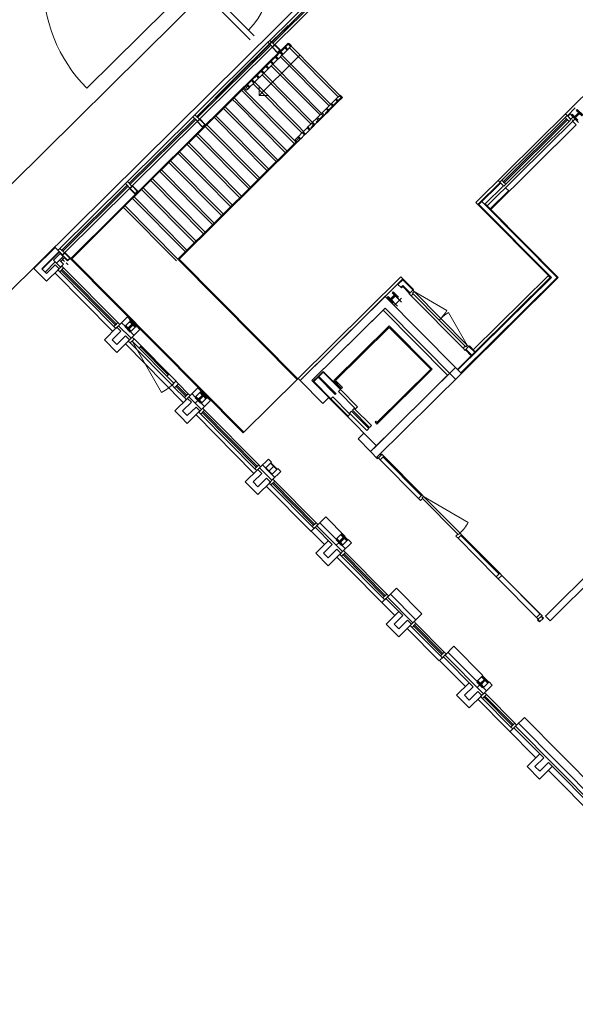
# Model space of a CAD drawing. Header units: metres. Extents: x 135839.8 to 135883.6, y 458209 to 458254.1.
# Tile 2 of 18: x 135854.6 to 135864.6, y 458216.5 to 458234.2. Entities that reach past the tile are written whole.
import ezdxf

# ---------------------------------------------------------------- set-up
doc = ezdxf.new("R2010")
doc.units = ezdxf.units.M
doc.header["$MEASUREMENT"] = 0
doc.layers.get('Defpoints').update_dxf_attribs({"color": 251, "lineweight": 5})
for name, color, linetype, lineweight in [('22_Metselwerk', 7, 'Continuous', 5), ('25_Metaalconstructiewerk', 7, 'Continuous', 5), ('30_Kozijnen-ramen-deuren', 7, 'Continuous', 5), ('32_Trappen en balustraden', 7, 'Continuous', 5), ('34_Beglazing', 7, 'Continuous', 5), ('Up Arrows', 7, 'Continuous', 5)]:
    doc.layers.add(name, color=color, linetype=linetype, lineweight=lineweight)

# ---------------------------------------------------------------- blocks, each defined once
blk = doc.blocks.new('28_OOA_HEA-kolom - HE140A-1399739-begane grond TO')
at = {"layer": '25_Metaalconstructiewerk'}
blk.add_hatch(color=7, dxfattribs=at).paths.add_polyline_path([(70, -66), (70, -58), (15, -58), (6, -54), (3, -46), (3, 46), (6, 54), (15, 58), (70, 58), (70, 67), (-70, 67), (-70, 58), (-15, 58), (-6, 54), (-3, 46), (-3, -46), (-6, -54), (-15, -58), (-70, -58), (-70, -66)], flags=0)
at = {"layer": '25_Metaalconstructiewerk', "lineweight": 50}
for p, q in [((70, 67), (-70, 67)), ((-70, 67), (-70, 58)), ((-70, 58), (-15, 58)), ((-3, 46), (-3, -46)), ((3, -46), (3, 46)), ((15, 58), (70, 58)), ((70, 58), (70, 67)), ((-15, -58), (-70, -58)), ((-70, -58), (-70, -66)), ((-70, -66), (70, -66)), ((70, -58), (15, -58)), ((70, -66), (70, -58))]:
    blk.add_line(p, q, dxfattribs=at)
for centre, start, end in [((-15, 46), 0, 90), ((15, 46), 90, 180), ((-15, -46), 270, 0), ((15, -46), 180, 270)]:
    blk.add_arc(centre, 12, start, end, dxfattribs=at)
blk = doc.blocks.new('28_OOA_HEA-kolom - HE140A-1399741-begane grond TO')
at = {"layer": '25_Metaalconstructiewerk'}
blk.add_hatch(color=7, dxfattribs=at).paths.add_polyline_path([(70, 67), (-70, 67), (-70, 58), (-15, 58), (-6, 54), (-3, 46), (-3, -46), (-6, -54), (-15, -58), (-70, -58), (-70, -66), (70, -66), (70, -58), (15, -58), (6, -54), (3, -46), (3, 46), (6, 54), (15, 58), (70, 58)], flags=0)
at = {"layer": '25_Metaalconstructiewerk', "lineweight": 50}
for p, q in [((70, 67), (-70, 67)), ((-70, 67), (-70, 58)), ((-70, 58), (-15, 58)), ((-3, 46), (-3, -46)), ((3, -46), (3, 46)), ((15, 58), (70, 58)), ((70, 58), (70, 67)), ((-15, -58), (-70, -58)), ((-70, -58), (-70, -66)), ((-70, -66), (70, -66)), ((70, -58), (15, -58)), ((70, -66), (70, -58))]:
    blk.add_line(p, q, dxfattribs=at)
for centre, start, end in [((-15, 46), 0, 90), ((15, 46), 90, 180), ((-15, -46), 270, 0), ((15, -46), 180, 270)]:
    blk.add_arc(centre, 12, start, end, dxfattribs=at)
blk = doc.blocks.new('Railing - 20x60-1733188-begane grond TO')
at = {"layer": '32_Trappen en balustraden'}
for p, q in [((30, 10), (-30, 10)), ((-30, 10), (-30, -10)), ((30, -10), (30, 10)), ((-30, -10), (30, -10))]:
    blk.add_line(p, q, dxfattribs=at)
blk = doc.blocks.new('Railing - Railing-1914936-begane grond TO')
at = {"layer": '32_Trappen en balustraden'}
for p, q in [((27304, 6154), (27244, 6154)), ((27244, 6154), (27244, 6123)), ((27244, 6123), (27304, 6123)), ((27244, 6123), (27244, 6092)), ((27244, 6072), (27244, 5972)), ((27304, 6123), (27304, 6154)), ((27304, 6092), (27304, 6123)), ((27304, 5972), (27304, 6072)), ((27244, 5952), (27244, 5852)), ((27304, 5852), (27304, 5952)), ((27244, 5832), (27244, 5732)), ((27244, 5712), (27244, 5612)), ((27304, 5732), (27304, 5832)), ((27304, 5612), (27304, 5712)), ((27244, 5592), (27244, 5492)), ((27304, 5492), (27304, 5592)), ((27244, 5472), (27244, 5372)), ((27244, 5352), (27244, 5252)), ((27304, 5372), (27304, 5472)), ((27304, 5252), (27304, 5352)), ((27244, 5232), (27244, 5132)), ((27304, 5132), (27304, 5232)), ((27244, 5112), (27244, 5035)), ((27304, 5035), (27304, 5112))]:
    blk.add_line(p, q, dxfattribs=at)
at = {"rotation": 180}
for p in [(27274, 6082), (27274, 5962), (27274, 5842), (27274, 5722), (27274, 5602), (27274, 5482), (27274, 5362), (27274, 5242), (27274, 5122), (27274, 5025), (27274, 5025)]:
    blk.add_blockref('Railing - 20x60-1733188-begane grond TO', p, dxfattribs=at)
blk = doc.blocks.new('Railing - Railing-1915708-begane grond TO')
at = {"layer": '32_Trappen en balustraden'}
for p, q in [((28609, 6150), (28549, 6150)), ((28549, 6150), (28549, 6119)), ((28549, 6119), (28609, 6119)), ((28549, 6119), (28549, 6085)), ((28549, 6065), (28549, 5965)), ((28609, 6119), (28609, 6150)), ((28609, 6085), (28609, 6119)), ((28609, 5965), (28609, 6065)), ((28549, 5945), (28549, 5845)), ((28609, 5845), (28609, 5945)), ((28549, 5825), (28549, 5725)), ((28549, 5705), (28549, 5605)), ((28609, 5725), (28609, 5825)), ((28609, 5605), (28609, 5705)), ((28549, 5585), (28549, 5485)), ((28609, 5485), (28609, 5585)), ((28549, 5465), (28549, 5365)), ((28549, 5345), (28549, 5245)), ((28609, 5365), (28609, 5465)), ((28609, 5245), (28609, 5345)), ((28549, 5225), (28549, 5125)), ((28609, 5125), (28609, 5225)), ((28549, 5105), (28549, 5035)), ((28609, 5035), (28609, 5105))]:
    blk.add_line(p, q, dxfattribs=at)
at = {"rotation": 180}
for p in [(28579, 6075), (28579, 5955), (28579, 5835), (28579, 5715), (28579, 5595), (28579, 5475), (28579, 5355), (28579, 5235), (28579, 5115), (28579, 5025), (28579, 5025)]:
    blk.add_blockref('Railing - 20x60-1733188-begane grond TO', p, dxfattribs=at)
blk = doc.blocks.new('30_OOA_vulling_bi_vast_glas - in kader-2452699-begane grond TO')
at = {"layer": '34_Beglazing'}
blk.add_line((-354.25, 12), (354.25, 12), dxfattribs=at)

msp = doc.modelspace()

# ---------------------------------------------------------------- hatches: boundary and pattern name
at = {"layer": '25_Metaalconstructiewerk'}
h = msp.add_hatch(color=256, dxfattribs=at)
h.paths.add_polyline_path([(135859.207, 458233.721), (135859.157, 458233.672), (135859.255, 458233.572), (135859.305, 458233.622)], flags=0)
h.paths.add_polyline_path([(135859.207, 458233.712), (135859.296, 458233.622), (135859.255, 458233.581), (135859.166, 458233.672), (135859.192, 458233.697)], flags=0)
h = msp.add_hatch(color=256, dxfattribs=at)
h.paths.add_polyline_path([(135857.955, 458232.284), (135857.857, 458232.384), (135857.807, 458232.335), (135857.906, 458232.235)], flags=0)
h.paths.add_polyline_path([(135857.946, 458232.284), (135857.906, 458232.244), (135857.816, 458232.335), (135857.857, 458232.375)], flags=0)
h = msp.add_hatch(color=256, dxfattribs=at)
h.paths.add_polyline_path([(135856.742, 458231.083), (135856.644, 458231.182), (135856.594, 458231.133), (135856.692, 458231.033)], flags=0)
h.paths.add_polyline_path([(135856.644, 458231.173), (135856.733, 458231.083), (135856.692, 458231.042), (135856.603, 458231.133)], flags=0)
h = msp.add_hatch(color=256, dxfattribs=at)
h.paths.add_polyline_path([(135855.431, 458229.981), (135855.381, 458229.931), (135855.479, 458229.832), (135855.529, 458229.881)], flags=0)
h.paths.add_polyline_path([(135855.52, 458229.881), (135855.479, 458229.841), (135855.39, 458229.931), (135855.431, 458229.972), (135855.509, 458229.893)], flags=0)
msp.add_hatch(color=256, dxfattribs=at).paths.add_polyline_path([(135859.14, 458226.19), (135859.134, 458226.184), (135859.173, 458226.145), (135859.176, 458226.136), (135859.173, 458226.128), (135859.108, 458226.063), (135859.099, 458226.06), (135859.091, 458226.063), (135859.052, 458226.103), (135859.046, 458226.097), (135859.144, 458225.997), (135859.15, 458226.003), (135859.111, 458226.042), (135859.108, 458226.051), (135859.111, 458226.059), (135859.177, 458226.124), (135859.185, 458226.128), (135859.194, 458226.124), (135859.233, 458226.085), (135859.239, 458226.091)], flags=0)

# ---------------------------------------------------------------- linework, layer by layer
at = {"layer": '22_Metselwerk'}
for p, q in [((135866.011, 458234.042), (135862.821, 458230.882)), ((135864.428, 458232.474), (135864.525, 458232.377)), ((135864.464, 458232.439), (135864.607, 458232.581)), ((135864.517, 458232.474), (135864.472, 458232.43)), ((135864.57, 458232.421), (135864.508, 458232.483)), ((135863.025, 458230.819), (135864.605, 458232.384)), ((135864.623, 458232.278), (135863.086, 458230.756)), ((135864.525, 458232.377), (135864.57, 458232.421)), ((135864.561, 458232.34), (135864.623, 458232.278)), ((135864.605, 458232.384), (135864.667, 458232.322)), ((135863.256, 458231.242), (135862.856, 458230.847)), ((135863.265, 458231.234), (135862.874, 458230.847)), ((135863.317, 458231.18), (135863.221, 458231.278)), ((135862.989, 458230.855), (135863.317, 458231.18)), ((135863.406, 458231.091), (135863.078, 458230.765)), ((135863.415, 458231.082), (135863.353, 458231.144)), ((135862.821, 458230.882), (135864.158, 458229.532)), ((135862.927, 458230.899), (135864.282, 458229.532)), ((135862.874, 458230.847), (135864.176, 458229.532)), ((135862.989, 458230.855), (135862.98, 458230.846)), ((135863.025, 458230.819), (135862.989, 458230.855)), ((135863.025, 458230.819), (135863.078, 458230.765)), ((135864.3, 458229.532), (135863.086, 458230.756)), ((135855.257, 458230.071), (135854.873, 458229.691)), ((135855.014, 458229.69), (135855.327, 458230)), ((135855.334, 458229.993), (135855.022, 458229.683)), ((135855.327, 458230), (135855.257, 458230.071)), ((135855.348, 458229.964), (135855.227, 458229.845)), ((135855.227, 458229.845), (135855.28, 458229.791)), ((135855.28, 458229.791), (135855.401, 458229.911)), ((135855.333, 458229.844), (135855.28, 458229.791)), ((135855.407, 458229.77), (135855.333, 458229.844)), ((135855.401, 458229.911), (135855.348, 458229.964)), ((135854.873, 458229.691), (135854.986, 458229.577)), ((135855.057, 458229.648), (135855.014, 458229.69)), ((135855.099, 458229.605), (135855.057, 458229.648)), ((135855.098, 458229.463), (135855.326, 458229.689)), ((135855.255, 458229.76), (135855.099, 458229.605)), ((135855.326, 458229.689), (135855.255, 458229.76)), ((135855.28, 458229.791), (135855.354, 458229.717)), ((135855.354, 458229.717), (135855.407, 458229.77)), ((135870.348, 458229.663), (135864.068, 458223.442)), ((135854.986, 458229.577), (135855.098, 458229.463)), ((135861.471, 458229.545), (135859.624, 458227.715)), ((135859.659, 458227.68), (135861.506, 458229.509)), ((135861.506, 458229.509), (135861.41, 458229.414)), ((135861.419, 458229.406), (135861.506, 458229.492)), ((135861.506, 458229.509), (135861.471, 458229.545)), ((135861.698, 458229.316), (135861.506, 458229.509)), ((135861.506, 458229.492), (135861.689, 458229.307)), ((135864.176, 458229.532), (135862.497, 458227.87)), ((135864.282, 458229.532), (135862.55, 458227.816)), ((135862.559, 458227.807), (135864.3, 458229.532)), ((135864.119, 458229.564), (135862.773, 458228.231)), ((135862.808, 458228.195), (135864.155, 458229.529)), ((135864.155, 458229.529), (135864.119, 458229.564)), ((135864.152, 458223.357), (135870.433, 458229.578)), ((135864.158, 458229.532), (135864.155, 458229.529)), ((135861.41, 458229.414), (135861.481, 458229.343)), ((135861.472, 458229.352), (135861.506, 458229.386)), ((135861.481, 458229.343), (135861.506, 458229.368)), ((135861.506, 458229.386), (135861.636, 458229.255)), ((135861.506, 458229.368), (135861.622, 458229.251)), ((135861.684, 458229.303), (135861.698, 458229.316)), ((135861.187, 458229.193), (135859.659, 458227.68)), ((135862.453, 458227.914), (135861.187, 458229.193)), ((135859.871, 458227.679), (135861.186, 458228.981)), ((135861.186, 458228.981), (135862.452, 458227.702)), ((135856.555, 458228.824), (135856.449, 458228.718)), ((135856.518, 458228.66), (135856.601, 458228.742)), ((135856.619, 458228.76), (135856.555, 458228.824)), ((135856.607, 458228.748), (135856.619, 458228.76)), ((135856.367, 458228.637), (135856.14, 458228.412)), ((135856.281, 458228.411), (135856.438, 458228.566)), ((135856.438, 458228.566), (135856.367, 458228.637)), ((135856.449, 458228.718), (135856.396, 458228.665)), ((135856.396, 458228.665), (135856.621, 458228.438)), ((135856.512, 458228.654), (135856.449, 458228.718)), ((135856.449, 458228.718), (135856.512, 458228.654)), ((135856.699, 458228.642), (135856.617, 458228.561)), ((135856.621, 458228.438), (135856.781, 458228.596)), ((135856.717, 458228.66), (135856.705, 458228.648)), ((135856.781, 458228.596), (135856.717, 458228.66)), ((135856.14, 458228.412), (135856.365, 458228.185)), ((135856.366, 458228.326), (135856.281, 458228.411)), ((135856.365, 458228.185), (135856.592, 458228.41)), ((135856.522, 458228.481), (135856.366, 458228.326)), ((135856.592, 458228.41), (135856.522, 458228.481)), ((135856.674, 458228.491), (135856.611, 458228.555)), ((135856.611, 458228.555), (135856.674, 458228.491)), ((135862.637, 458228.226), (135862.737, 458228.125)), ((135862.641, 458228.24), (135862.746, 458228.134)), ((135862.703, 458228.302), (135862.689, 458228.288)), ((135862.694, 458228.293), (135862.799, 458228.186)), ((135862.703, 458228.302), (135862.808, 458228.195)), ((135862.737, 458228.125), (135862.489, 458227.878)), ((135862.746, 458228.134), (135862.799, 458228.186)), ((135862.453, 458227.914), (135860.926, 458226.401)), ((135862.559, 458227.807), (135862.453, 458227.914)), ((135859.624, 458227.715), (135859.659, 458227.68)), ((135859.659, 458227.68), (135860.067, 458227.268)), ((135860.174, 458227.373), (135859.871, 458227.679)), ((135861.031, 458226.294), (135862.559, 458227.807)), ((135857.822, 458227.545), (135857.662, 458227.387)), ((135857.878, 458227.488), (135857.822, 458227.545)), ((135857.634, 458227.358), (135857.407, 458227.133)), ((135857.704, 458227.287), (135857.634, 458227.358)), ((135857.662, 458227.387), (135857.775, 458227.273)), ((135857.779, 458227.375), (135857.716, 458227.439)), ((135857.716, 458227.439), (135857.772, 458227.382)), ((135857.772, 458227.382), (135857.878, 458227.488)), ((135857.775, 458227.273), (135857.828, 458227.326)), ((135857.991, 458227.374), (135857.884, 458227.269)), ((135858.047, 458227.318), (135857.991, 458227.374)), ((135860.067, 458227.268), (135860.174, 458227.373)), ((135857.548, 458227.133), (135857.704, 458227.287)), ((135857.789, 458227.202), (135857.632, 458227.047)), ((135857.775, 458227.273), (135857.887, 458227.159)), ((135857.859, 458227.131), (135857.789, 458227.202)), ((135857.877, 458227.276), (135857.941, 458227.212)), ((135857.887, 458227.159), (135858.047, 458227.318)), ((135857.407, 458227.133), (135857.519, 458227.02)), ((135857.519, 458227.02), (135857.632, 458226.906)), ((135857.59, 458227.09), (135857.548, 458227.133)), ((135857.632, 458227.047), (135857.59, 458227.09)), ((135857.632, 458226.906), (135857.859, 458227.131)), ((135858.83, 458226.009), (135857.788, 458227.061)), ((135860.807, 458226.734), (135860.701, 458226.628)), ((135860.701, 458226.628), (135860.926, 458226.401)), ((135861.032, 458226.507), (135860.807, 458226.734)), ((135860.926, 458226.401), (135861.032, 458226.507)), ((135859.089, 458226.266), (135858.929, 458226.108)), ((135859.145, 458226.209), (135859.089, 458226.266)), ((135860.926, 458226.401), (135861.053, 458226.272)), ((135861.04, 458226.303), (135861.062, 458226.281)), ((135861.053, 458226.272), (135861.067, 458226.286)), ((135861.094, 458226.356), (135861.115, 458226.334)), ((135861.119, 458226.348), (135861.103, 458226.365)), ((135858.901, 458226.08), (135858.673, 458225.854)), ((135858.971, 458226.009), (135858.901, 458226.08)), ((135858.929, 458226.108), (135859.151, 458225.884)), ((135858.982, 458226.161), (135859.151, 458225.99)), ((135859.039, 458226.104), (135859.145, 458226.209)), ((135859.258, 458226.096), (135859.151, 458225.99)), ((135859.311, 458226.042), (135859.258, 458226.096)), ((135858.815, 458225.854), (135858.971, 458226.009)), ((135859.055, 458225.923), (135858.899, 458225.768)), ((135859.126, 458225.852), (135859.055, 458225.923)), ((135859.151, 458225.884), (135859.311, 458226.042)), ((135859.151, 458225.99), (135859.204, 458225.937)), ((135858.673, 458225.854), (135858.898, 458225.627)), ((135858.899, 458225.768), (135858.815, 458225.854)), ((135858.898, 458225.627), (135859.126, 458225.852)), ((135860.12, 458225.225), (135859.96, 458225.067)), ((135860.468, 458224.874), (135860.12, 458225.225)), ((135859.932, 458225.039), (135859.861, 458224.968)), ((135860.238, 458224.73), (135859.932, 458225.039)), ((135859.96, 458225.067), (135860.421, 458224.602)), ((135860.013, 458225.12), (135860.312, 458224.818)), ((135859.861, 458224.968), (135860.096, 458224.73)), ((135860.305, 458224.825), (135860.412, 458224.93)), ((135860.403, 458224.922), (135860.46, 458224.865)), ((135860.46, 458224.865), (135860.468, 458224.874)), ((135860.167, 458224.801), (135859.94, 458224.576)), ((135860.081, 458224.575), (135860.238, 458224.73)), ((135860.362, 458224.768), (135860.308, 458224.715)), ((135860.411, 458224.718), (135860.474, 458224.654)), ((135860.525, 458224.817), (135860.418, 458224.711)), ((135860.421, 458224.602), (135860.581, 458224.76)), ((135860.581, 458224.76), (135860.525, 458224.817)), ((135859.94, 458224.576), (135860.165, 458224.348)), ((135860.166, 458224.49), (135860.081, 458224.575)), ((135860.165, 458224.348), (135860.393, 458224.573)), ((135860.322, 458224.644), (135860.166, 458224.49)), ((135860.393, 458224.573), (135860.322, 458224.644)), ((135861.363, 458223.452), (135860.322, 458224.503)), ((135861.39, 458223.943), (135861.23, 458223.785)), ((135861.23, 458223.785), (135861.688, 458223.323)), ((135861.741, 458223.376), (135861.284, 458223.837)), ((135861.848, 458223.481), (135861.39, 458223.943)), ((135861.202, 458223.756), (135861.131, 458223.686)), ((135861.504, 458223.451), (135861.202, 458223.756)), ((135861.434, 458223.522), (135861.207, 458223.297)), ((135861.348, 458223.296), (135861.504, 458223.451)), ((135861.688, 458223.323), (135861.848, 458223.481)), ((135863.99, 458223.432), (135864.023, 458223.398)), ((135864.032, 458223.407), (135864.003, 458223.436)), ((135864.068, 458223.442), (135864.152, 458223.357)), ((135861.207, 458223.297), (135861.432, 458223.069)), ((135861.433, 458223.211), (135861.348, 458223.296)), ((135861.432, 458223.069), (135861.659, 458223.295)), ((135861.589, 458223.366), (135861.433, 458223.211)), ((135861.659, 458223.295), (135861.589, 458223.366)), ((135863.941, 458223.384), (135863.927, 458223.371)), ((135863.927, 458223.371), (135863.961, 458223.337)), ((135863.936, 458223.38), (135863.97, 458223.346)), ((135863.961, 458223.337), (135864.032, 458223.407)), ((135862.425, 458222.899), (135862.265, 458222.74)), ((135862.945, 458222.373), (135862.425, 458222.899)), ((135862.265, 458222.74), (135862.954, 458222.044)), ((135862.318, 458222.793), (135862.846, 458222.26)), ((135862.236, 458222.712), (135862.165, 458222.642)), ((135862.165, 458222.642), (135862.63, 458222.173)), ((135862.771, 458222.172), (135862.236, 458222.712)), ((135862.839, 458222.267), (135862.945, 458222.373)), ((135862.701, 458222.243), (135862.473, 458222.018)), ((135862.895, 458222.21), (135862.842, 458222.158)), ((135863.058, 458222.259), (135862.951, 458222.154)), ((135862.954, 458222.044), (135863.114, 458222.202)), ((135863.114, 458222.202), (135863.058, 458222.259)), ((135862.473, 458222.018), (135862.699, 458221.791)), ((135862.615, 458222.017), (135862.771, 458222.172)), ((135862.699, 458221.932), (135862.615, 458222.017)), ((135862.856, 458222.087), (135862.699, 458221.932)), ((135862.699, 458221.791), (135862.926, 458222.016)), ((135862.926, 458222.016), (135862.856, 458222.087)), ((135862.944, 458222.161), (135863.008, 458222.097)), ((135863.897, 458220.894), (135862.855, 458221.945)), ((135863.691, 458221.62), (135863.532, 458221.461)), ((135863.585, 458221.514), (135865.379, 458219.703)), ((135865.479, 458219.815), (135863.691, 458221.62)), ((135863.503, 458221.433), (135863.432, 458221.363)), ((135864.038, 458220.893), (135863.503, 458221.433)), ((135863.532, 458221.461), (135868.486, 458216.46)), ((135863.968, 458220.964), (135863.74, 458220.739)), ((135863.882, 458220.738), (135864.038, 458220.893)), ((135864.122, 458220.808), (135863.966, 458220.653)), ((135865.305, 458219.614), (135864.122, 458220.808)), ((135863.74, 458220.739), (135863.965, 458220.512)), ((135863.966, 458220.653), (135863.882, 458220.738)), ((135864.193, 458220.737), (135863.965, 458220.512)), ((135864.122, 458220.667), (135865.163, 458219.615))]:
    msp.add_line(p, q, dxfattribs=at)
at = {"layer": '25_Metaalconstructiewerk'}
for p, q in [((135859.207, 458233.721), (135859.157, 458233.672)), ((135859.166, 458233.672), (135859.207, 458233.712)), ((135859.305, 458233.622), (135859.207, 458233.721)), ((135859.207, 458233.712), (135859.296, 458233.622)), ((135859.157, 458233.672), (135859.255, 458233.572)), ((135859.255, 458233.581), (135859.166, 458233.672)), ((135859.255, 458233.572), (135859.305, 458233.622)), ((135859.296, 458233.622), (135859.255, 458233.581)), ((135857.857, 458232.384), (135857.807, 458232.335)), ((135857.807, 458232.335), (135857.906, 458232.235)), ((135857.816, 458232.335), (135857.857, 458232.375)), ((135857.906, 458232.244), (135857.816, 458232.335)), ((135857.955, 458232.284), (135857.857, 458232.384)), ((135857.857, 458232.375), (135857.946, 458232.284)), ((135857.906, 458232.235), (135857.955, 458232.284)), ((135857.946, 458232.284), (135857.906, 458232.244)), ((135856.644, 458231.182), (135856.594, 458231.133)), ((135856.594, 458231.133), (135856.692, 458231.033)), ((135856.603, 458231.133), (135856.644, 458231.173)), ((135856.692, 458231.042), (135856.603, 458231.133)), ((135856.742, 458231.083), (135856.644, 458231.182)), ((135856.644, 458231.173), (135856.733, 458231.083)), ((135856.692, 458231.033), (135856.742, 458231.083)), ((135856.733, 458231.083), (135856.692, 458231.042)), ((135855.431, 458229.981), (135855.381, 458229.931)), ((135855.529, 458229.881), (135855.431, 458229.981)), ((135855.259, 458229.813), (135855.074, 458229.63)), ((135855.381, 458229.931), (135855.479, 458229.832)), ((135855.39, 458229.931), (135855.431, 458229.972)), ((135855.479, 458229.841), (135855.39, 458229.931)), ((135855.431, 458229.972), (135855.52, 458229.881)), ((135855.479, 458229.832), (135855.529, 458229.881)), ((135855.52, 458229.881), (135855.479, 458229.841)), ((135859.052, 458226.103), (135859.046, 458226.097)), ((135859.046, 458226.097), (135859.144, 458225.997)), ((135859.091, 458226.063), (135859.052, 458226.103)), ((135859.173, 458226.128), (135859.108, 458226.063)), ((135859.111, 458226.059), (135859.177, 458226.124)), ((135859.14, 458226.19), (135859.134, 458226.184)), ((135859.134, 458226.184), (135859.173, 458226.145)), ((135859.239, 458226.091), (135859.14, 458226.19)), ((135859.194, 458226.124), (135859.233, 458226.085)), ((135859.233, 458226.085), (135859.239, 458226.091)), ((135859.15, 458226.003), (135859.111, 458226.042)), ((135859.144, 458225.997), (135859.15, 458226.003))]:
    msp.add_line(p, q, dxfattribs=at)
for centre, start, end in [((135859.164, 458226.136), 314.7283, 44.7283), ((135859.185, 458226.116), 44.7283, 134.7283), ((135859.099, 458226.072), 224.7283, 314.7283), ((135859.12, 458226.051), 134.7283, 224.7283)]:
    msp.add_arc(centre, 0.012, start, end, dxfattribs=at)
at = {"layer": '30_Kozijnen-ramen-deuren'}
for p, q in [((135860.29, 458234.958), (135859.118, 458233.797)), ((135860.322, 458234.926), (135859.15, 458233.764)), ((135859.167, 458233.747), (135860.339, 458234.908)), ((135860.371, 458234.875), (135859.199, 458233.714)), ((135859.443, 458234.062), (135859.031, 458233.654)), ((135859.035, 458233.651), (135859.447, 458234.059)), ((135859.447, 458234.059), (135859.443, 458234.062)), ((135859.082, 458233.762), (135857.768, 458232.46)), ((135859.114, 458233.729), (135857.8, 458232.427)), ((135857.817, 458232.41), (135859.132, 458233.711)), ((135859.132, 458233.711), (135859.114, 458233.729)), ((135859.15, 458233.764), (135859.167, 458233.747)), ((135859.164, 458233.679), (135857.849, 458232.377)), ((135858.59, 458233.218), (135859.031, 458233.654)), ((135859.031, 458233.654), (135859.035, 458233.651)), ((135858.59, 458233.218), (135858.178, 458232.809)), ((135858.182, 458232.806), (135858.594, 458233.214)), ((135858.594, 458233.214), (135858.59, 458233.218)), ((135858.168, 458232.8), (135858.178, 458232.809)), ((135858.178, 458232.809), (135858.182, 458232.806)), ((135858.135, 458232.767), (135858.149, 458232.78)), ((135858.139, 458232.763), (135858.135, 458232.767)), ((135858.149, 458232.78), (135858.168, 458232.8)), ((135858.152, 458232.777), (135858.149, 458232.78)), ((135858.172, 458232.796), (135858.168, 458232.8)), ((135857.732, 458232.424), (135856.555, 458231.258)), ((135857.764, 458232.392), (135856.587, 458231.226)), ((135856.604, 458231.208), (135857.782, 458232.374)), ((135857.814, 458232.342), (135856.636, 458231.176)), ((135857.782, 458232.374), (135857.764, 458232.392)), ((135857.8, 458232.427), (135857.817, 458232.41)), ((135864.425, 458232.409), (135863.286, 458231.28)), ((135864.451, 458232.383), (135863.312, 458231.254)), ((135863.329, 458231.236), (135864.469, 458232.365)), ((135864.495, 458232.339), (135863.356, 458231.21)), ((135864.469, 458232.365), (135864.451, 458232.383)), ((135864.552, 458232.367), (135864.57, 458232.349)), ((135856.519, 458231.223), (135855.341, 458230.056)), ((135856.587, 458231.226), (135856.604, 458231.208)), ((135863.286, 458231.28), (135863.252, 458231.247)), ((135863.252, 458231.247), (135863.321, 458231.176)), ((135863.356, 458231.21), (135863.286, 458231.28)), ((135863.312, 458231.254), (135863.329, 458231.236)), ((135856.551, 458231.19), (135855.373, 458230.024)), ((135855.391, 458230.006), (135856.569, 458231.173)), ((135856.601, 458231.14), (135855.423, 458229.974)), ((135856.569, 458231.173), (135856.551, 458231.19)), ((135863.321, 458231.176), (135863.356, 458231.21)), ((135855.341, 458230.056), (135855.306, 458230.021)), ((135855.306, 458230.021), (135855.388, 458229.939)), ((135855.423, 458229.974), (135855.341, 458230.056)), ((135855.373, 458230.024), (135855.391, 458230.006)), ((135855.356, 458229.822), (135855.423, 458229.889)), ((135855.369, 458229.879), (135855.426, 458229.821)), ((135855.388, 458229.939), (135855.423, 458229.974)), ((135855.338, 458229.633), (135856.312, 458228.65)), ((135855.382, 458229.677), (135855.364, 458229.66)), ((135855.364, 458229.66), (135856.338, 458228.676)), ((135856.356, 458228.694), (135855.382, 458229.677)), ((135855.408, 458229.703), (135856.382, 458228.72)), ((135855.454, 458229.793), (135855.484, 458229.763)), ((135855.251, 458229.615), (135856.293, 458228.563)), ((135861.684, 458229.303), (135861.627, 458229.246)), ((135861.68, 458229.251), (135861.708, 458229.279)), ((135861.708, 458229.279), (135861.684, 458229.303)), ((135861.708, 458229.279), (135862.295, 458228.936)), ((135862.187, 458228.796), (135861.708, 458229.279)), ((135861.483, 458229.088), (135861.412, 458229.159)), ((135861.483, 458229.158), (135861.412, 458229.088)), ((135861.622, 458229.251), (135861.614, 458229.243)), ((135861.614, 458229.243), (135861.653, 458229.203)), ((135861.627, 458229.246), (135861.622, 458229.251)), ((135861.653, 458229.203), (135861.69, 458229.24)), ((135861.653, 458229.203), (135862.589, 458228.258)), ((135861.69, 458229.24), (135861.68, 458229.251)), ((135861.69, 458229.24), (135862.158, 458228.767)), ((135859.871, 458227.679), (135861.15, 458228.945)), ((135862.311, 458227.773), (135861.15, 458228.945)), ((135861.412, 458229.017), (135861.341, 458229.088)), ((135861.412, 458229.088), (135861.351, 458229.027)), ((135862.158, 458228.767), (135862.187, 458228.796)), ((135862.158, 458228.767), (135862.187, 458228.796)), ((135862.626, 458228.295), (135862.158, 458228.767)), ((135862.187, 458228.796), (135862.665, 458228.312)), ((135862.665, 458228.312), (135862.328, 458228.903)), ((135856.382, 458228.72), (135856.312, 458228.65)), ((135856.312, 458228.65), (135856.346, 458228.616)), ((135856.338, 458228.676), (135856.356, 458228.694)), ((135856.346, 458228.616), (135856.416, 458228.686)), ((135856.416, 458228.686), (135856.382, 458228.72)), ((135861.262, 458228.662), (135860.267, 458227.677)), ((135860.296, 458227.677), (135861.262, 458228.634)), ((135862.036, 458227.881), (135861.262, 458228.662)), ((135861.262, 458228.634), (135862.008, 458227.881)), ((135856.64, 458228.389), (135857.17, 458227.462)), ((135856.767, 458228.262), (135856.64, 458228.389)), ((135856.675, 458228.424), (135856.678, 458228.427)), ((135856.678, 458228.427), (135856.805, 458228.3)), ((135856.518, 458228.336), (135857.559, 458227.285)), ((135856.605, 458228.355), (135857.357, 458227.596)), ((135856.805, 458228.3), (135856.767, 458228.262)), ((135856.767, 458228.262), (135857.265, 458227.758)), ((135857.304, 458227.796), (135856.805, 458228.3)), ((135862.626, 458228.295), (135862.589, 458228.258)), ((135862.589, 458228.258), (135862.629, 458228.219)), ((135862.637, 458228.284), (135862.626, 458228.295)), ((135862.629, 458228.219), (135862.637, 458228.226)), ((135862.632, 458228.231), (135862.689, 458228.288)), ((135862.637, 458228.226), (135862.632, 458228.231)), ((135862.665, 458228.312), (135862.637, 458228.284)), ((135862.689, 458228.288), (135862.665, 458228.312)), ((135862.008, 458227.881), (135861.041, 458226.924)), ((135861.041, 458226.895), (135862.036, 458227.881)), ((135857.265, 458227.758), (135857.304, 458227.796)), ((135857.392, 458227.63), (135857.265, 458227.758)), ((135857.304, 458227.796), (135857.43, 458227.668)), ((135861.032, 458226.507), (135859.871, 458227.679)), ((135859.983, 458227.751), (135859.891, 458227.659)), ((135859.905, 458227.659), (135859.983, 458227.737)), ((135860.075, 458227.842), (135859.983, 458227.751)), ((135859.983, 458227.751), (135860.298, 458227.433)), ((135860.298, 458227.433), (135859.983, 458227.751)), ((135859.983, 458227.737), (135860.291, 458227.426)), ((135859.997, 458227.751), (135860.075, 458227.828)), ((135860.305, 458227.44), (135859.997, 458227.751)), ((135860.39, 458227.524), (135860.075, 458227.842)), ((135860.075, 458227.828), (135860.383, 458227.517)), ((135860.267, 458227.677), (135860.404, 458227.538)), ((135860.419, 458227.552), (135860.296, 458227.677)), ((135862.311, 458227.773), (135861.032, 458226.507)), ((135857.404, 458227.548), (135857.579, 458227.371)), ((135857.43, 458227.668), (135857.427, 458227.665)), ((135857.448, 458227.592), (135857.43, 458227.574)), ((135857.43, 458227.574), (135857.605, 458227.397)), ((135857.623, 458227.415), (135857.448, 458227.592)), ((135857.474, 458227.618), (135857.649, 458227.441)), ((135859.891, 458227.659), (135860.206, 458227.341)), ((135860.213, 458227.348), (135859.905, 458227.659)), ((135860.383, 458227.517), (135860.348, 458227.482)), ((135860.383, 458227.517), (135860.39, 458227.524)), ((135860.691, 458227.206), (135860.383, 458227.517)), ((135860.404, 458227.538), (135860.419, 458227.552)), ((135857.649, 458227.441), (135857.579, 458227.371)), ((135857.579, 458227.371), (135857.613, 458227.337)), ((135857.605, 458227.397), (135857.623, 458227.415)), ((135857.613, 458227.337), (135857.683, 458227.407)), ((135857.683, 458227.407), (135857.649, 458227.441)), ((135860.206, 458227.341), (135860.213, 458227.348)), ((135860.248, 458227.384), (135860.213, 458227.348)), ((135860.213, 458227.348), (135860.521, 458227.038)), ((135860.556, 458227.073), (135860.248, 458227.384)), ((135860.291, 458227.426), (135860.298, 458227.433)), ((135860.298, 458227.433), (135860.305, 458227.44)), ((135860.348, 458227.482), (135860.656, 458227.171)), ((135857.942, 458227.146), (135858.916, 458226.162)), ((135860.634, 458227.178), (135860.599, 458227.143)), ((135860.599, 458227.143), (135860.907, 458226.832)), ((135860.942, 458226.868), (135860.634, 458227.178)), ((135860.656, 458227.171), (135860.691, 458227.206)), ((135857.872, 458227.076), (135858.846, 458226.093)), ((135857.916, 458227.119), (135857.898, 458227.102)), ((135857.898, 458227.102), (135858.872, 458226.119)), ((135858.89, 458226.136), (135857.916, 458227.119)), ((135860.521, 458227.038), (135860.556, 458227.073)), ((135860.585, 458227.129), (135860.549, 458227.094)), ((135860.549, 458227.094), (135860.857, 458226.783)), ((135860.892, 458226.818), (135860.585, 458227.129)), ((135860.857, 458226.783), (135860.892, 458226.818)), ((135860.907, 458226.832), (135860.942, 458226.868)), ((135861.02, 458226.945), (135861.006, 458226.931)), ((135861.006, 458226.931), (135861.041, 458226.895)), ((135861.041, 458226.924), (135861.02, 458226.945)), ((135861.124, 458226.343), (135861.067, 458226.286)), ((135861.067, 458226.286), (135861.101, 458226.251)), ((135861.101, 458226.251), (135861.167, 458226.316)), ((135861.127, 458226.355), (135861.119, 458226.348)), ((135861.119, 458226.348), (135861.124, 458226.343)), ((135861.167, 458226.316), (135861.127, 458226.355)), ((135861.167, 458226.316), (135861.851, 458225.625)), ((135858.916, 458226.162), (135858.846, 458226.093)), ((135858.846, 458226.093), (135858.879, 458226.058)), ((135858.872, 458226.119), (135858.89, 458226.136)), ((135858.879, 458226.058), (135858.95, 458226.128)), ((135858.95, 458226.128), (135858.916, 458226.162)), ((135861.786, 458225.56), (135861.101, 458226.251)), ((135859.051, 458225.778), (135859.857, 458224.965)), ((135859.135, 458225.801), (135859.877, 458225.052)), ((135859.179, 458225.844), (135859.161, 458225.827)), ((135859.161, 458225.827), (135859.903, 458225.078)), ((135859.921, 458225.095), (135859.179, 458225.844)), ((135859.205, 458225.87), (135859.947, 458225.121)), ((135861.851, 458225.625), (135861.786, 458225.56)), ((135861.786, 458225.56), (135861.825, 458225.52)), ((135861.825, 458225.52), (135861.862, 458225.557)), ((135861.88, 458225.595), (135861.851, 458225.625)), ((135861.852, 458225.567), (135861.88, 458225.595)), ((135861.862, 458225.557), (135861.852, 458225.567)), ((135861.862, 458225.557), (135862.495, 458224.917)), ((135861.88, 458225.595), (135862.683, 458225.127)), ((135862.534, 458224.935), (135861.88, 458225.595)), ((135859.947, 458225.121), (135859.877, 458225.052)), ((135859.877, 458225.052), (135859.91, 458225.018)), ((135859.903, 458225.078), (135859.921, 458225.095)), ((135859.91, 458225.018), (135859.981, 458225.087)), ((135859.981, 458225.087), (135859.947, 458225.121)), ((135859.861, 458224.968), (135859.857, 458224.965)), ((135862.495, 458224.917), (135862.459, 458224.881)), ((135862.459, 458224.881), (135862.498, 458224.841)), ((135862.506, 458224.907), (135862.495, 458224.917)), ((135862.498, 458224.841), (135862.563, 458224.906)), ((135863.182, 458224.15), (135862.498, 458224.841)), ((135862.534, 458224.935), (135862.506, 458224.907)), ((135862.563, 458224.906), (135862.534, 458224.935)), ((135862.563, 458224.906), (135863.248, 458224.215)), ((135860.405, 458224.518), (135861.147, 458223.769)), ((135860.449, 458224.562), (135860.431, 458224.544)), ((135860.431, 458224.544), (135861.173, 458223.795)), ((135861.191, 458223.813), (135860.449, 458224.562)), ((135860.475, 458224.588), (135861.217, 458223.839)), ((135863.248, 458224.215), (135863.182, 458224.15)), ((135863.182, 458224.15), (135863.222, 458224.11)), ((135863.222, 458224.11), (135863.287, 458224.175)), ((135863.287, 458224.175), (135863.248, 458224.215)), ((135863.287, 458224.175), (135863.972, 458223.484)), ((135863.906, 458223.419), (135863.222, 458224.11)), ((135861.217, 458223.839), (135861.147, 458223.769)), ((135861.173, 458223.795), (135861.191, 458223.813)), ((135861.181, 458223.735), (135861.251, 458223.805)), ((135861.251, 458223.805), (135861.217, 458223.839)), ((135861.147, 458223.769), (135861.181, 458223.735)), ((135863.972, 458223.484), (135863.906, 458223.419)), ((135863.941, 458223.384), (135863.998, 458223.441)), ((135864.011, 458223.444), (135863.972, 458223.484)), ((135863.998, 458223.441), (135864.003, 458223.436)), ((135864.003, 458223.436), (135864.011, 458223.444)), ((135861.708, 458223.343), (135861.638, 458223.274)), ((135861.638, 458223.274), (135861.672, 458223.239)), ((135861.672, 458223.239), (135861.742, 458223.309)), ((135861.716, 458223.283), (135861.698, 458223.265)), ((135861.698, 458223.265), (135862.208, 458222.751)), ((135861.742, 458223.309), (135861.708, 458223.343)), ((135862.225, 458222.769), (135861.716, 458223.283)), ((135862.252, 458222.795), (135861.742, 458223.309)), ((135863.906, 458223.419), (135863.941, 458223.384)), ((135861.585, 458223.221), (135862.162, 458222.638)), ((135862.181, 458222.725), (135861.672, 458223.239)), ((135862.208, 458222.751), (135862.225, 458222.769)), ((135862.165, 458222.642), (135862.162, 458222.638)), ((135862.975, 458222.064), (135862.905, 458221.995)), ((135862.939, 458221.961), (135863.009, 458222.03)), ((135863.009, 458222.03), (135862.975, 458222.064)), ((135863.518, 458221.516), (135863.009, 458222.03)), ((135862.905, 458221.995), (135862.939, 458221.961)), ((135863.448, 458221.446), (135862.939, 458221.961)), ((135862.983, 458222.004), (135862.965, 458221.987)), ((135862.965, 458221.987), (135863.474, 458221.472)), ((135863.492, 458221.49), (135862.983, 458222.004)), ((135863.474, 458221.472), (135863.492, 458221.49))]:
    msp.add_line(p, q, dxfattribs=at)
at = {"layer": '30_Kozijnen-ramen-deuren', "extrusion": (0, 0, -1)}
for p, q in [((135859.118, 458233.797), (135859.082, 458233.762)), ((135859.082, 458233.762), (135859.164, 458233.679)), ((135859.199, 458233.714), (135859.118, 458233.797)), ((135859.164, 458233.679), (135859.199, 458233.714)), ((135857.768, 458232.46), (135857.732, 458232.424)), ((135857.849, 458232.377), (135857.768, 458232.46)), ((135857.732, 458232.424), (135857.814, 458232.342)), ((135857.814, 458232.342), (135857.849, 458232.377)), ((135864.46, 458232.443), (135864.425, 458232.409)), ((135864.425, 458232.409), (135864.495, 458232.339)), ((135864.529, 458232.373), (135864.46, 458232.443)), ((135864.495, 458232.339), (135864.529, 458232.373)), ((135856.555, 458231.258), (135856.519, 458231.223)), ((135856.519, 458231.223), (135856.601, 458231.14)), ((135856.636, 458231.176), (135856.555, 458231.258)), ((135856.601, 458231.14), (135856.636, 458231.176)), ((135855.375, 458229.737), (135855.304, 458229.668)), ((135855.304, 458229.668), (135855.338, 458229.633)), ((135855.338, 458229.633), (135855.408, 458229.703)), ((135855.408, 458229.703), (135855.375, 458229.737)), ((135856.641, 458228.458), (135856.571, 458228.389)), ((135856.571, 458228.389), (135856.605, 458228.355)), ((135856.605, 458228.355), (135856.675, 458228.424)), ((135856.675, 458228.424), (135856.641, 458228.458)), ((135857.427, 458227.665), (135857.357, 458227.596)), ((135857.357, 458227.596), (135857.404, 458227.548)), ((135857.404, 458227.548), (135857.474, 458227.618)), ((135857.474, 458227.618), (135857.427, 458227.665)), ((135857.908, 458227.18), (135857.838, 458227.11)), ((135857.872, 458227.076), (135857.942, 458227.146)), ((135857.942, 458227.146), (135857.908, 458227.18)), ((135857.838, 458227.11), (135857.872, 458227.076)), ((135859.171, 458225.904), (135859.101, 458225.835)), ((135859.205, 458225.87), (135859.171, 458225.904)), ((135859.101, 458225.835), (135859.135, 458225.801)), ((135859.135, 458225.801), (135859.205, 458225.87)), ((135860.442, 458224.622), (135860.371, 458224.552)), ((135860.371, 458224.552), (135860.405, 458224.518)), ((135860.405, 458224.518), (135860.475, 458224.588)), ((135860.475, 458224.588), (135860.442, 458224.622)), ((135862.252, 458222.795), (135862.181, 458222.725)), ((135862.181, 458222.725), (135862.215, 458222.691)), ((135862.215, 458222.691), (135862.285, 458222.761)), ((135862.285, 458222.761), (135862.252, 458222.795)), ((135863.518, 458221.516), (135863.448, 458221.446)), ((135863.482, 458221.412), (135863.552, 458221.482)), ((135863.552, 458221.482), (135863.518, 458221.516)), ((135863.448, 458221.446), (135863.482, 458221.412))]:
    msp.add_line(p, q, dxfattribs=at)
at = {"layer": '30_Kozijnen-ramen-deuren'}
for centre, radius, start, end in [((135855.391, 458229.857), 0.008, 44.7283, 224.7283), ((135855.391, 458229.857), 0.008, 134.7283, 314.7283), ((135855.391, 458229.857), 0.008, 314.7283, 134.7283), ((135855.391, 458229.857), 0.008, 224.7283, 44.7283), ((135855.49, 458229.758), 0.008, 119.7283, 149.7283), ((135855.49, 458229.758), 0.008, 134.7283, 149.7283), ((135855.49, 458229.758), 0.008, 119.7283, 134.7283), ((135861.448, 458229.123), 0.008, 44.7283, 224.7283), ((135861.448, 458229.123), 0.008, 134.7283, 314.7283), ((135861.448, 458229.123), 0.008, 314.7283, 134.7283), ((135861.448, 458229.123), 0.008, 224.7283, 44.7283), ((135861.377, 458229.053), 0.008, 44.7283, 224.7283), ((135861.377, 458229.053), 0.008, 134.7283, 314.7283), ((135861.377, 458229.053), 0.008, 314.7283, 134.7283), ((135861.377, 458229.053), 0.008, 224.7283, 44.7283), ((135861.708, 458229.279), 0.68, 314.7283, 329.7283), ((135862.665, 458228.312), 0.68, 119.7283, 134.7283), ((135856.64, 458228.389), 1.068, 299.7283, 314.7283), ((135861.88, 458225.595), 0.93, 314.7283, 329.7283)]:
    msp.add_arc(centre, radius, start, end, dxfattribs=at)
at = {"layer": '32_Trappen en balustraden'}
for p, q in [((135859.444, 458233.745), (135858.398, 458232.709)), ((135859.447, 458233.727), (135859.397, 458233.678)), ((135859.454, 458233.734), (135859.444, 458233.745)), ((135859.291, 458233.572), (135859.227, 458233.509)), ((135859.383, 458233.664), (135859.314, 458233.596)), ((135860.209, 458232.645), (135859.333, 458233.529)), ((135860.344, 458232.779), (135859.468, 458233.663)), ((135860.373, 458232.807), (135859.496, 458233.691)), ((135859.127, 458233.41), (135859.056, 458233.34)), ((135860.017, 458232.455), (135859.141, 458233.339)), ((135859.213, 458233.495), (135859.158, 458233.44)), ((135860.046, 458232.483), (135859.17, 458233.368)), ((135860.181, 458232.617), (135859.305, 458233.501)), ((135858.957, 458233.241), (135858.886, 458233.171)), ((135859.854, 458232.293), (135858.978, 458233.178)), ((135859.042, 458233.326), (135859.001, 458233.285)), ((135859.882, 458232.321), (135859.006, 458233.206)), ((135858.701, 458232.988), (135858.688, 458232.975)), ((135858.786, 458233.072), (135858.715, 458233.002)), ((135859.534, 458232.289), (135858.814, 458233.016)), ((135859.623, 458232.257), (135858.843, 458233.044)), ((135858.872, 458233.157), (135858.845, 458233.13)), ((135858.637, 458232.925), (135858.474, 458232.763)), ((135859.006, 458232.495), (135858.609, 458232.896)), ((135858.655, 458232.942), (135858.637, 458232.925)), ((135859.041, 458232.516), (135858.637, 458232.925)), ((135858.398, 458232.709), (135856.374, 458230.704)), ((135858.414, 458232.703), (135856.384, 458230.693)), ((135858.474, 458232.763), (135858.414, 458232.703)), ((135858.513, 458232.666), (135858.445, 458232.735)), ((135858.602, 458232.634), (135858.474, 458232.763)), ((135859.395, 458231.776), (135858.513, 458232.666)), ((135859.424, 458231.804), (135858.602, 458232.634)), ((135860.328, 458232.699), (135860.264, 458232.636)), ((135860.397, 458232.768), (135860.342, 458232.713)), ((135859.232, 458231.614), (135858.282, 458232.573)), ((135859.26, 458231.642), (135858.31, 458232.601)), ((135859.097, 458232.404), (135859.006, 458232.495)), ((135859.112, 458232.445), (135859.041, 458232.516)), ((135860.157, 458232.53), (135860.107, 458232.48)), ((135860.241, 458232.613), (135860.172, 458232.544)), ((135858.934, 458231.318), (135857.984, 458232.277)), ((135859.069, 458231.452), (135858.119, 458232.411)), ((135859.097, 458231.48), (135858.147, 458232.439)), ((135859.148, 458232.352), (135859.097, 458232.404)), ((135859.183, 458232.374), (135859.112, 458232.445)), ((135859.559, 458231.937), (135859.148, 458232.352)), ((135859.587, 458231.966), (135859.183, 458232.374)), ((135859.691, 458232.131), (135859.534, 458232.289)), ((135859.902, 458232.277), (135859.85, 458232.226)), ((135859.987, 458232.361), (135859.95, 458232.325)), ((135860.072, 458232.446), (135860.001, 458232.375)), ((135858.77, 458231.156), (135857.82, 458232.115)), ((135858.905, 458231.29), (135857.955, 458232.249)), ((135859.719, 458232.159), (135859.623, 458232.257)), ((135859.602, 458231.981), (135857.474, 458229.872)), ((135859.613, 458231.97), (135857.484, 458229.861)), ((135858.578, 458230.966), (135857.628, 458231.925)), ((135858.607, 458230.994), (135857.657, 458231.953)), ((135858.742, 458231.128), (135857.792, 458232.087)), ((135858.415, 458230.804), (135857.465, 458231.763)), ((135858.443, 458230.833), (135857.493, 458231.792)), ((135858.252, 458230.642), (135857.301, 458231.602)), ((135858.28, 458230.671), (135857.33, 458231.63)), ((135858.088, 458230.481), (135857.138, 458231.44)), ((135858.117, 458230.509), (135857.167, 458231.468)), ((135857.925, 458230.319), (135856.975, 458231.278)), ((135857.953, 458230.347), (135857.003, 458231.306)), ((135857.761, 458230.157), (135856.811, 458231.116)), ((135857.79, 458230.185), (135856.84, 458231.144)), ((135857.598, 458229.995), (135856.648, 458230.954)), ((135857.626, 458230.023), (135856.676, 458230.982)), ((135856.374, 458230.704), (135855.533, 458229.87)), ((135856.384, 458230.693), (135855.554, 458229.87)), ((135857.435, 458229.833), (135856.484, 458230.792)), ((135857.463, 458229.861), (135856.513, 458230.82)), ((135855.533, 458229.87), (135858.636, 458226.737)), ((135855.554, 458229.87), (135858.647, 458226.748)), ((135857.474, 458229.872), (135857.463, 458229.861)), ((135857.474, 458229.872), (135857.463, 458229.861)), ((135859.606, 458227.698), (135857.463, 458229.861)), ((135859.617, 458227.708), (135857.484, 458229.861)), ((135858.647, 458226.748), (135859.606, 458227.698)), ((135859.606, 458227.698), (135859.617, 458227.708)), ((135858.636, 458226.737), (135858.647, 458226.748))]:
    msp.add_line(p, q, dxfattribs=at)
at = {"layer": '34_Beglazing'}
for p, q in [((135861.153, 458226.302), (135861.838, 458225.611)), ((135862.55, 458224.892), (135863.234, 458224.201)), ((135863.284, 458224.172), (135863.969, 458223.481))]:
    msp.add_line(p, q, dxfattribs=at)
at = {"layer": 'Defpoints'}
for points in [[(135873.239, 458247.905), (135845.844, 458220.768)], [(135853.883, 458230.632), (135862.125, 458238.796)], [(135855.916, 458236.823), (135855.916, 458236.823), (135855.916, 458236.823), (135858.835, 458233.876)], [(135857.744, 458234.835), (135855.826, 458232.935)], [(135857.744, 458234.835), (135857.744, 458234.835), (135857.744, 458234.835), (135858.764, 458233.805)]]:
    msp.add_lwpolyline(points, dxfattribs=at)
for centre, radius, start, end in [((135857.744, 458234.835), 2.7, 134.7283, 224.7283), ((135857.815, 458234.906), 1.3, 314.7283, 44.7283)]:
    msp.add_arc(centre, radius, start, end, dxfattribs=at)
at = {"layer": 'Up Arrows'}
for p, q in [((135859.655, 458233.531), (135859.491, 458233.37)), ((135859.491, 458233.37), (135859.328, 458233.208)), ((135859.328, 458233.208), (135859.165, 458233.046)), ((135859.165, 458233.046), (135859.001, 458232.884)), ((135858.922, 458232.805), (135858.922, 458232.982)), ((135859.001, 458232.884), (135858.922, 458232.805)), ((135858.922, 458232.805), (135859.098, 458232.804))]:
    msp.add_line(p, q, dxfattribs=at)

# ---------------------------------------------------------------- block references
at = {"layer": '25_Metaalconstructiewerk', "xscale": 0.001, "yscale": 0.001, "zscale": 0.001}
for name, p, rotation in [('28_OOA_HEA-kolom - HE140A-1399741-begane grond TO', (135864.637, 458232.452), 314.7283133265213), ('28_OOA_HEA-kolom - HE140A-1399741-begane grond TO', (135861.328, 458229.173), 314.7283133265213), ('28_OOA_HEA-kolom - HE140A-1399739-begane grond TO', (135856.609, 458228.651), 134.7283133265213), ('28_OOA_HEA-kolom - HE140A-1399739-begane grond TO', (135857.875, 458227.372), 134.7283133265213), ('28_OOA_HEA-kolom - HE140A-1399739-begane grond TO', (135860.409, 458224.815), 134.7283133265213), ('28_OOA_HEA-kolom - HE140A-1399739-begane grond TO', (135862.942, 458222.257), 134.7283133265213)]:
    msp.add_blockref(name, p, dxfattribs=dict(at, rotation=rotation))
at = {"layer": '30_Kozijnen-ramen-deuren', "xscale": 0.001, "yscale": 0.001, "zscale": 0.001, "rotation": 134.7283133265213}
msp.add_blockref('30_OOA_vulling_bi_vast_glas - in kader-2452699-begane grond TO', (135857.047, 458228.041), dxfattribs=at)
at = {"layer": '32_Trappen en balustraden', "xscale": 0.001, "yscale": 0.001, "zscale": 0.001, "rotation": 134.7283133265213}
for name in ['Railing - Railing-1915708-begane grond TO', 'Railing - Railing-1914936-begane grond TO']:
    msp.add_blockref(name, (135883.157, 458216.945), dxfattribs=at)

doc.saveas('drawing.dxf')
